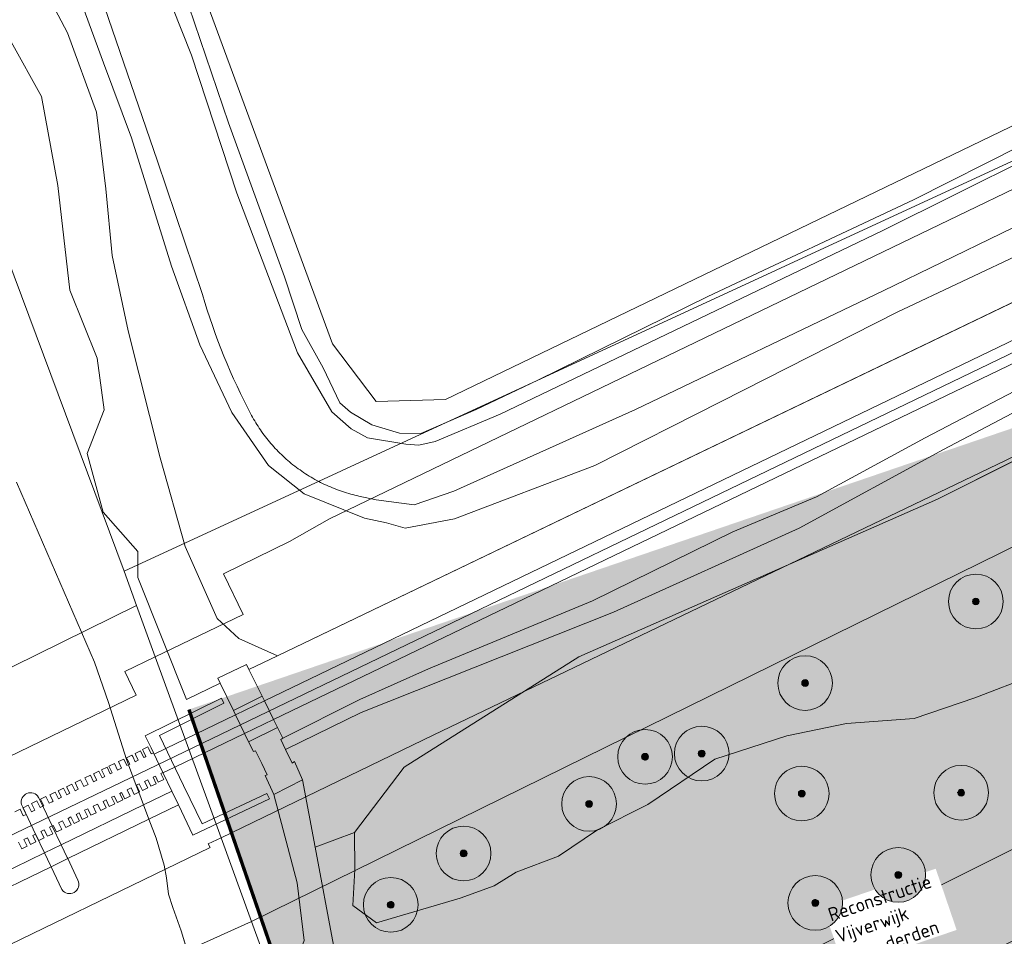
# Model space of a CAD drawing. Header units: millimetres. Extents: x 162876 to 168130, y 402614 to 405602.
# Tile 112 of 256: x 165189 to 165261, y 403763 to 403830. Entities that reach past the tile are written whole.
import ezdxf

# ---------------------------------------------------------------- set-up
doc = ezdxf.new("R2010")
doc.units = ezdxf.units.MM
doc.linetypes.add('X-CA190022.004-UO-TXT_Tekst 1op200_v0.1$0$AL-DETAILS', pattern=[5.2, 2, -1.2, 2])
for name, color, linetype, lineweight in [('X-CA190022.004-UO-BGT_Ondergrond$0$GE_006_Watergrens_Grens_GEM', 253, 'Continuous', 9), ('X-CA190022.004-UO-BGT_Ondergrond$0$GE_244_Taludlijn_Lijn_GEM', 253, 'Continuous', 9), ('X-CA190022.004-UO-BGT_Ondergrond$0$GE_251_SPRTrein_as_Lijn_GEM', 253, 'Continuous', 9), ('X-CA190022.004-UO-BGT_Ondergrond$0$GE_303_WGDSpoorbaan_Vlak_GEM', 253, 'Continuous', 9), ('X-CA190022.004-UO-BGT_Ondergrond$0$GE_314_WGDRijbaanLokaleweg_Vlak_GEM', 253, 'Continuous', 9), ('X-CA190022.004-UO-BGT_Ondergrond$0$GE_317_WGDVoetpad_Vlak_GEM', 253, 'Continuous', 9), ('X-CA190022.004-UO-BGT_Ondergrond$0$GE_318_WGDVoetpadoptrap_Vlak_GEM', 253, 'Continuous', 9), ('X-CA190022.004-UO-BGT_Ondergrond$0$GE_367_OWGBerm_groenvoorziening_grasenk_GEM', 253, 'Continuous', 9), ('X-CA190022.004-UO-BGT_Ondergrond$0$GE_415_OTDOpenverharding_betonelement_Vlak_GEM', 253, 'Continuous', 9), ('X-CA190022.004-UO-BGT_Ondergrond$0$GE_461_BTDGraslandoverig_Vlak_GEM', 253, 'Continuous', 9), ('X-CA190022.004-UO-BGT_Ondergrond$0$GE_476_BTDGraslandagrarisch_Vlak_GEM', 253, 'Continuous', 9), ('X-CA190022.004-UO-BGT_Ondergrond$0$GE_478_BTDGroenvoorziening_bosplantsoen_GEM', 253, 'Continuous', 9), ('X-CA190022.004-UO-BGT_Ondergrond$0$GE_504_WTDWaterloop_sloot_Vlak_GEM', 253, 'Continuous', 9), ('X-CA190022.004-UO-BGT_Ondergrond$0$GE_541_OWTOever_slootkant_Vlak_GEM', 253, 'Continuous', 9), ('X-CA190022.004-UO-BGT_Ondergrond$0$GE_701_OBDOverbrugging_dek_Vlak_GEM', 253, 'Continuous', 9), ('X-CA190022.004-UO-BGT_Ondergrond$0$GE_702_OBDOverbrugging_landhoofd_Vlak_GEM', 253, 'Continuous', 9), ('X-CA190022.004-UO-BGT_Ondergrond$0$GE_703_OBDOverbrugging_pijler_Vlak_GEM', 253, 'Continuous', 9), ('X-CA190022.004-UO-DWM_Beplanting_v0.1$0$B-WE-GR-BOOM-S AFKOMSTIG UIT BGT', 252, 'Continuous', 0), ('X-CA190022.004-UO-KAD_Percelen$0$B-WE-KG-GRENS_PERCEEL-GV', 150, 'Continuous', 9), ('X-CA190022.004-UO-TXT_Tekst 1op200_v0.1$0$X-XX-AL-T35', 7, 'Continuous', 35), ('X-CA190022.004-UO-TXT_Tekst 1op200_v0.1$0$X-XX-AL-VERWIJZING_DETAIL-G', 7, 'X-CA190022.004-UO-TXT_Tekst 1op200_v0.1$0$AL-DETAILS', 0)]:
    doc.layers.add(name, color=color, linetype=linetype, lineweight=lineweight)
doc.layers.add('X-CA190022.004-UO-DWM_Beplanting_v0.1$0$B-WE-GR-BOOM-S AFKOMSTIG UIT BOMENBESTAND GEMEENTE', color=252, linetype='Continuous')
doc.layers.add('X-CA190022.004-UO-TXT_Tekst 1op200_v0.1$0$X-XX-AL-VERWIJZING-V', color=253, linetype='Continuous', lineweight=0, transparency=0.4)
doc.styles.add('X-CA190022.004-UO-TXT_Tekst 1op200_v0.1$0$NLCS-ISO-M200-T35', font='NLCS-ISO.ttf', dxfattribs={"height": 0.7})

# ---------------------------------------------------------------- blocks, each defined once
blk = doc.blocks.new('X-CA190022.004-UO-DWM_Beplanting_v0.1$0$SGR-BOOM_01-SO')
at = {"linetype": 'ByBlock', "lineweight": 18}
h = blk.add_hatch(color=0, dxfattribs=at)
h.dxf.hatch_style = 1
edge = h.paths.add_edge_path()
edge.add_arc((0, 0), 0.25, 0, 360)
at = {"color": 0, "linetype": 'ByBlock', "lineweight": 18}
for radius in [2, 0.25]:
    blk.add_circle((0, 0), radius, dxfattribs=at)
blk = doc.blocks.new('X-CA190022.004-UO-DWM_Beplanting_v0.1$0$IMGEOBoom')
at = {"transparency": 33554457}
h = blk.add_hatch(color=256, dxfattribs=at)
h.dxf.hatch_style = 1
edge = h.paths.add_edge_path()
edge.add_arc((0, 0), 100, 0, 360)
edge = h.paths.add_edge_path(flags=17)
edge.add_arc((0, 0), 12.5, 0, 360)
h = blk.add_hatch()
h.set_pattern_fill('ANGLE', color=256)
h.set_pattern_definition([(0, (0, 0), (0, 6.985), [5.08, -1.905]), (90, (0, 0), (-6.985, 4e-16), [5.08, -1.905])])
edge = h.paths.add_edge_path(flags=17)
edge.add_arc((0, 0), 12.5, 0, 360)
at = {"xscale": 50, "yscale": 50, "zscale": 50}
blk.add_blockref('X-CA190022.004-UO-DWM_Beplanting_v0.1$0$SGR-BOOM_01-SO', (0, 0), dxfattribs=at)

msp = doc.modelspace()

# ---------------------------------------------------------------- hatches: boundary and pattern name
at = {"layer": 'X-CA190022.004-UO-TXT_Tekst 1op200_v0.1$0$X-XX-AL-VERWIJZING-V'}
h = msp.add_hatch(color=256, dxfattribs=at)
h.dxf.hatch_style = 1
h.paths.add_polyline_path([(165302.209, 403758.452), (165298.044, 403756.354), (165275.564, 403800.976), (165285.905, 403806.186), (165285.128, 403808.459), (165201.445, 403779.876), (165209.977, 403755.179), (165220.83, 403721.042), (165305.15, 403749.843)])

# ---------------------------------------------------------------- linework, layer by layer
at = {"layer": 'X-CA190022.004-UO-BGT_Ondergrond$0$GE_006_Watergrens_Grens_GEM'}
for p, q in [((165190.662, 403824.707), (165188.431, 403828.7)), ((165191.863, 403818.213), (165190.662, 403824.707)), ((165192.721, 403810.543), (165191.863, 403818.213)), ((165194.743, 403805.572), (165192.721, 403810.543)), ((165195.235, 403801.804), (165194.743, 403805.572)), ((165194.009, 403798.612), (165195.235, 403801.804)), ((165195.174, 403794.313), (165194.009, 403798.612)), ((165188.82, 403796.502), (165194.526, 403783.344)), ((165194.526, 403783.344), (165188.82, 403796.502)), ((165197.718, 403791.441), (165195.174, 403794.313)), ((165197.697, 403789.536), (165197.718, 403791.441)), ((165201.273, 403780.615), (165197.697, 403789.536)), ((165194.526, 403783.344), (165195.565, 403780.385)), ((165195.565, 403780.385), (165194.526, 403783.344)), ((165203.734, 403781.797), (165201.273, 403780.615)), ((165204.707, 403779.792), (165203.734, 403781.797)), ((165195.565, 403780.385), (165196.874, 403776.215)), ((165196.874, 403776.215), (165195.565, 403780.385)), ((165198.25, 403777.96), (165203.84, 403780.71)), ((165204, 403780.34), (165199.29, 403777.97)), ((165203.84, 403780.71), (165204, 403780.34)), ((165204.855, 403779.487), (165204.707, 403779.792)), ((165205.512, 403778.131), (165204.855, 403779.487)), ((165198.671, 403777.08), (165198.25, 403777.96)), ((165199.29, 403777.97), (165201.059, 403774.324)), ((165205.813, 403777.511), (165205.512, 403778.131)), ((165206.158, 403776.801), (165205.813, 403777.511)), ((165198.851, 403776.704), (165198.671, 403777.08)), ((165199.54, 403775.265), (165198.851, 403776.704)), ((165206.327, 403776.848), (165206.158, 403776.801)), ((165206.771, 403775.921), (165206.327, 403776.848)), ((165196.874, 403776.215), (165197.022, 403775.822)), ((165197.022, 403775.822), (165196.874, 403776.215)), ((165197.022, 403775.822), (165197.591, 403774.314)), ((165197.591, 403774.314), (165197.022, 403775.822)), ((165200.192, 403773.903), (165199.54, 403775.265)), ((165207.167, 403775.095), (165206.771, 403775.921)), ((165207.032, 403775.052), (165207.167, 403775.095)), ((165207.659, 403773.667), (165207.032, 403775.052)), ((165197.591, 403774.314), (165197.774, 403773.83)), ((165197.774, 403773.83), (165197.591, 403774.314)), ((165197.774, 403773.83), (165198.125, 403772.9)), ((165198.125, 403772.9), (165197.774, 403773.83)), ((165200.675, 403772.895), (165200.192, 403773.903)), ((165201.059, 403774.324), (165201.547, 403773.318)), ((165190.45, 403773.45), (165190.577, 403773.183)), ((165190.577, 403773.183), (165190.76, 403772.799)), ((165201.547, 403773.318), (165202.42, 403771.52)), ((165207.33, 403773.35), (165201.73, 403770.69)), ((165202.42, 403771.52), (165207.14, 403773.74)), ((165207.14, 403773.74), (165207.33, 403773.35)), ((165209.353, 403767.195), (165207.659, 403773.667)), ((165189.31, 403772.696), (165189.199, 403772.931)), ((165190.223, 403770.769), (165189.31, 403772.696)), ((165190.76, 403772.799), (165190.8, 403772.714)), ((165190.8, 403772.714), (165191.444, 403771.359)), ((165198.125, 403772.9), (165198.522, 403771.85)), ((165198.522, 403771.85), (165198.125, 403772.9)), ((165201.73, 403770.69), (165200.675, 403772.895)), ((165198.522, 403771.85), (165199.043, 403770.463)), ((165199.043, 403770.463), (165198.522, 403771.85)), ((165191.444, 403771.359), (165191.446, 403771.353)), ((165191.446, 403771.353), (165192.1, 403769.977)), ((165190.225, 403770.765), (165190.223, 403770.769)), ((165190.88, 403769.384), (165190.225, 403770.765)), ((165199.043, 403770.463), (165199.628, 403768.481)), ((165199.628, 403768.481), (165199.043, 403770.463)), ((165192.1, 403769.977), (165192.536, 403769.06)), ((165191.313, 403768.469), (165190.88, 403769.384)), ((165192.536, 403769.06), (165192.58, 403768.967)), ((165192.58, 403768.967), (165193.33, 403767.389)), ((165191.358, 403768.373), (165191.313, 403768.469)), ((165192.15, 403766.7), (165191.358, 403768.373)), ((165199.628, 403768.481), (165199.806, 403767.571)), ((165199.806, 403767.571), (165199.628, 403768.481)), ((165199.806, 403767.571), (165199.958, 403766.382)), ((165199.958, 403766.382), (165199.806, 403767.571)), ((165209.887, 403762.986), (165209.353, 403767.195)), ((165199.958, 403766.382), (165200.259, 403765.394)), ((165200.259, 403765.394), (165199.958, 403766.382)), ((165200.259, 403765.394), (165200.888, 403763.696)), ((165200.888, 403763.696), (165200.259, 403765.394)), ((165200.888, 403763.696), (165201.49, 403761.662)), ((165201.49, 403761.662), (165200.888, 403763.696))]:
    msp.add_line(p, q, dxfattribs=at)
at = {"layer": 'X-CA190022.004-UO-BGT_Ondergrond$0$GE_006_Watergrens_Grens_GEM', "extrusion": (0, 0, -1)}
for centre, radius, start, end in [((-165189.861, 403773.101), 0.684, 345.58132, 149.35467), ((-165192.712, 403767.093), 0.685, 154.38791, 325.05093)]:
    msp.add_arc(centre, radius, start, end, dxfattribs=at)
at = {"layer": 'X-CA190022.004-UO-BGT_Ondergrond$0$GE_244_Taludlijn_Lijn_GEM'}
for p, q in [((165207.914, 403783.806), (165464.701, 403907.211)), ((165256.206, 403795.263), (165272.912, 403803.643)), ((165229.972, 403783.719), (165256.206, 403795.263)), ((165205.831, 403782.805), (165207.914, 403783.806)), ((165217.185, 403775.662), (165229.972, 403783.719)), ((165201.273, 403780.615), (165203.734, 403781.797)), ((165213.554, 403770.879), (165217.185, 403775.662))]:
    msp.add_line(p, q, dxfattribs=at)
at = {"layer": 'X-CA190022.004-UO-BGT_Ondergrond$0$GE_251_SPRTrein_as_Lijn_GEM'}
for p, q in [((165206.967, 403780.505), (165459.506, 403902.202)), ((165207.634, 403779.154), (165460.152, 403900.711)), ((165199.759, 403776.134), (165309.412, 403828.969)), ((165204.855, 403779.487), (165206.967, 403780.505)), ((165199.748, 403777.026), (165204.855, 403779.487)), ((165205.512, 403778.131), (165207.634, 403779.154)), ((165200.406, 403775.671), (165205.512, 403778.131)), ((165198.894, 403776.615), (165199.748, 403777.026)), ((165181.248, 403767.216), (165199.759, 403776.134)), ((165199.544, 403775.255), (165200.406, 403775.671))]:
    msp.add_line(p, q, dxfattribs=at)
at = {"layer": 'X-CA190022.004-UO-BGT_Ondergrond$0$GE_303_WGDSpoorbaan_Vlak_GEM', "flags": 128}
for points in [[(165188.701, 403772.402), (165189.096, 403772.593), (165189.33, 403772.109), (165189.534, 403772.207), (165189.3, 403772.691), (165189.31, 403772.696), (165189.695, 403772.882), (165189.928, 403772.398), (165190.169, 403772.514), (165189.935, 403772.998), (165190.33, 403773.188), (165190.564, 403772.704), (165190.76, 403772.799), (165190.824, 403772.83), (165190.59, 403773.314), (165190.985, 403773.505), (165191.219, 403773.02), (165191.429, 403773.122), (165191.511, 403773.161), (165191.277, 403773.646), (165191.672, 403773.836), (165191.906, 403773.352), (165192.116, 403773.454), (165191.882, 403773.938), (165192.277, 403774.128), (165192.511, 403773.644), (165192.724, 403773.747), (165192.491, 403774.231), (165192.886, 403774.422), (165193.119, 403773.938), (165193.352, 403774.05), (165193.118, 403774.534), (165193.513, 403774.725), (165193.747, 403774.241), (165194.075, 403774.399), (165193.841, 403774.883), (165194.236, 403775.073), (165194.469, 403774.589), (165194.662, 403774.682), (165194.696, 403774.699), (165194.463, 403775.183), (165194.857, 403775.373), (165195.091, 403774.889), (165195.292, 403774.986), (165195.059, 403775.471), (165195.453, 403775.661), (165195.687, 403775.177), (165195.831, 403775.247), (165195.598, 403775.731), (165195.992, 403775.921), (165196.226, 403775.437), (165196.518, 403775.578), (165196.284, 403776.062), (165196.679, 403776.253), (165196.913, 403775.769), (165197.022, 403775.822), (165197.119, 403775.868), (165196.937, 403776.245), (165196.886, 403776.352), (165197.28, 403776.543), (165197.332, 403776.436), (165197.514, 403776.059), (165197.741, 403776.168), (165197.559, 403776.545), (165197.507, 403776.652), (165197.902, 403776.843), (165197.954, 403776.735), (165198.135, 403776.359), (165198.21, 403776.395), (165198.3, 403776.438), (165198.119, 403776.814), (165198.052, 403776.952), (165198.447, 403777.143), (165198.513, 403777.004), (165198.695, 403776.629), (165198.851, 403776.704), (165199.54, 403775.265), (165199.388, 403775.193), (165199.602, 403774.749), (165199.207, 403774.558), (165198.993, 403775.002), (165198.829, 403774.923), (165199.057, 403774.449), (165198.662, 403774.258), (165198.434, 403774.732), (165198.207, 403774.623), (165198.436, 403774.149), (165198.041, 403773.958), (165197.812, 403774.432), (165197.606, 403774.332), (165197.834, 403773.859), (165197.774, 403773.83), (165197.44, 403773.668), (165197.211, 403774.142), (165196.919, 403774.001), (165197.148, 403773.527), (165196.753, 403773.337), (165196.524, 403773.811), (165196.38, 403773.741), (165196.609, 403773.267), (165196.214, 403773.077), (165195.985, 403773.55), (165195.784, 403773.453), (165196.013, 403772.98), (165195.618, 403772.789), (165195.389, 403773.263), (165195.162, 403773.153), (165195.391, 403772.679), (165194.996, 403772.489), (165194.768, 403772.963), (165194.44, 403772.805), (165194.668, 403772.331), (165194.274, 403772.14), (165194.045, 403772.614), (165193.812, 403772.502), (165194.041, 403772.028), (165193.646, 403771.837), (165193.418, 403772.311), (165193.204, 403772.208), (165193.433, 403771.734), (165193.038, 403771.544), (165192.809, 403772.017), (165192.599, 403771.916)], [(165192.599, 403771.916), (165192.827, 403771.442), (165192.433, 403771.252), (165192.204, 403771.725), (165191.912, 403771.584), (165192.14, 403771.111), (165191.746, 403770.92), (165191.517, 403771.394), (165191.444, 403771.359), (165191.257, 403771.268), (165191.485, 403770.794), (165191.091, 403770.604), (165190.862, 403771.078), (165190.622, 403770.962), (165190.85, 403770.488), (165190.455, 403770.297), (165190.227, 403770.771), (165190.223, 403770.769), (165190.023, 403770.673), (165190.251, 403770.199), (165189.857, 403770.008), (165189.628, 403770.482), (165189.378, 403770.362), (165189.607, 403769.888), (165189.212, 403769.697), (165188.983, 403770.171)]]:
    msp.add_lwpolyline(points, dxfattribs=at)
at = {"layer": 'X-CA190022.004-UO-BGT_Ondergrond$0$GE_314_WGDRijbaanLokaleweg_Vlak_GEM', "flags": 128}
for points in [[(165310.202, 403787.211), (165310.008, 403787.114), (165308.254, 403786.237), (165297.275, 403780.744), (165296.379, 403780.296), (165295.456, 403779.834), (165294.562, 403779.387), (165268.62, 403766.41), (165265.86, 403765.029), (165252.758, 403758.475), (165252.57, 403758.381), (165246.135, 403755.162), (165246.096, 403755.142), (165234.414, 403749.298), (165231.732, 403754.658), (165317.94, 403797.77), (165450.872, 403862.295)], [(165209.325, 403761.436), (165209.887, 403762.986), (165209.353, 403767.195), (165207.659, 403773.667), (165209.755, 403774.729), (165210.682, 403769.804)], [(165210.682, 403769.804), (165212.031, 403762.643), (165212.922, 403761.2)]]:
    msp.add_lwpolyline(points, dxfattribs=at)
at = {"layer": 'X-CA190022.004-UO-BGT_Ondergrond$0$GE_317_WGDVoetpad_Vlak_GEM', "flags": 128}
for points in [[(165355.936, 403847.398), (165319.561, 403829.744), (165299.899, 403820.627), (165286.904, 403814.465), (165277.579, 403809.919), (165256.652, 403798.902), (165246.094, 403793.15), (165232.508, 403786.987), (165214.047, 403779.662), (165208.509, 403776.963), (165208.16, 403777.689), (165208.313, 403777.778), (165213.949, 403780.601), (165218.964, 403782.861), (165230.972, 403787.816), (165241.242, 403792.881), (165247.366, 403795.437), (165255.308, 403799.755), (165284.196, 403814.846), (165293.243, 403818.777), (165325.329, 403834.292)], [(165200.675, 403772.895), (165198.522, 403771.85), (165192.58, 403768.967), (165191.358, 403768.373), (165186.013, 403765.779), (165183.186, 403764.408), (165183.148, 403764.389), (165182.659, 403765.395), (165185.38, 403766.715), (165190.88, 403769.384), (165192.1, 403769.977), (165198.125, 403772.9), (165200.192, 403773.903), (165200.675, 403772.895)]]:
    msp.add_lwpolyline(points, dxfattribs=at)
at = {"layer": 'X-CA190022.004-UO-BGT_Ondergrond$0$GE_318_WGDVoetpadoptrap_Vlak_GEM', "flags": 128}
for points in [[(165205.831, 403782.805), (165206.793, 403780.855), (165204.707, 403779.792), (165203.734, 403781.797), (165203.556, 403782.163), (165205.649, 403783.173), (165205.831, 403782.805)], [(165208.509, 403776.963), (165208.99, 403775.962), (165209.161, 403776.066), (165209.755, 403774.729), (165207.659, 403773.667), (165207.032, 403775.052), (165207.167, 403775.095), (165206.771, 403775.921), (165206.327, 403776.848), (165206.158, 403776.801), (165205.813, 403777.511), (165207.932, 403778.55), (165208.313, 403777.778), (165208.16, 403777.689), (165208.509, 403776.963)]]:
    msp.add_lwpolyline(points, dxfattribs=at)
at = {"layer": 'X-CA190022.004-UO-BGT_Ondergrond$0$GE_367_OWGBerm_groenvoorziening_grasenk_GEM', "flags": 128}
for points in [[(165293.243, 403818.777), (165284.196, 403814.846), (165255.308, 403799.755), (165247.366, 403795.437), (165241.242, 403792.881), (165230.972, 403787.816), (165218.964, 403782.861), (165213.949, 403780.601), (165208.313, 403777.778), (165207.932, 403778.55), (165207.634, 403779.154), (165206.967, 403780.505), (165206.793, 403780.855), (165205.831, 403782.805), (165207.914, 403783.806), (165464.701, 403907.211), (165473.164, 403911.845), (165493.413, 403921.777), (165496.769, 403924.303), (165499.833, 403927.674), (165503.305, 403931.968)], [(165503.305, 403931.968), (165499.833, 403927.674), (165496.769, 403924.303), (165493.413, 403921.777), (165473.164, 403911.845), (165464.701, 403907.211), (165207.914, 403783.806)], [(165458.165, 403865.835), (165453.492, 403863.567), (165450.872, 403862.295), (165317.94, 403797.77), (165231.732, 403754.658), (165230.844, 403754.214), (165229.928, 403753.755), (165229.746, 403753.668)], [(165326.253, 403830.4), (165299.601, 403817.378), (165272.912, 403803.643), (165256.206, 403795.263), (165229.972, 403783.719), (165217.185, 403775.662), (165213.554, 403770.879), (165210.682, 403769.804), (165209.755, 403774.729), (165209.161, 403776.066), (165208.99, 403775.962), (165208.509, 403776.963), (165214.047, 403779.662), (165232.508, 403786.987), (165246.094, 403793.15), (165256.652, 403798.902), (165277.579, 403809.919), (165286.904, 403814.465), (165299.899, 403820.627), (165319.561, 403829.744), (165355.936, 403847.398)], [(165207.914, 403783.806), (165205.088, 403785.059), (165203.501, 403786.527), (165201.159, 403791.806), (165199.334, 403798.275), (165196.992, 403807.562), (165195.841, 403813.078), (165195.365, 403817.96), (165194.69, 403823.556), (165192.56, 403829.364), (165190.734, 403832.856), (165188.459, 403836.481)], [(165192.289, 403835.106), (165195.197, 403827.174), (165197.254, 403821.698), (165200.178, 403812.3), (165202.253, 403806.54), (165204.579, 403801.607), (165207.277, 403797.733), (165209.875, 403795.641), (165214.29, 403793.861), (165215.899, 403793.522), (165217.266, 403793.138), (165220.866, 403793.814), (165231.133, 403797.735), (165240.381, 403802.413), (165253.267, 403808.932), (165277.035, 403820.147), (165293.207, 403828.305), (165310.981, 403836.343)], [(165212.922, 403761.2), (165212.031, 403762.643), (165210.682, 403769.804), (165213.554, 403770.879), (165213.574, 403768.176), (165213.429, 403765.551), (165215.161, 403764.268), (165221.296, 403766.079), (165223.774, 403766.97), (165225.38, 403767.991), (165228.473, 403769.152), (165231.342, 403771.064), (165235.029, 403772.926), (165239.924, 403776.251), (165245.195, 403777.942), (165249.541, 403778.853), (165254.515, 403779.219), (165258.938, 403780.738), (165263.25, 403782.39)]]:
    msp.add_lwpolyline(points, dxfattribs=at)
at = {"layer": 'X-CA190022.004-UO-BGT_Ondergrond$0$GE_415_OTDOpenverharding_betonelement_Vlak_GEM', "flags": 128}
msp.add_lwpolyline([(165206.967, 403780.505), (165207.634, 403779.154), (165207.932, 403778.55), (165205.813, 403777.511), (165205.512, 403778.131), (165204.855, 403779.487), (165204.707, 403779.792), (165206.793, 403780.855), (165206.967, 403780.505)], dxfattribs=at)
at = {"layer": 'X-CA190022.004-UO-BGT_Ondergrond$0$GE_461_BTDGraslandoverig_Vlak_GEM', "flags": 128}
msp.add_lwpolyline([(165190.734, 403832.856), (165192.56, 403829.364), (165194.69, 403823.556), (165195.365, 403817.96), (165195.841, 403813.078), (165196.992, 403807.562), (165199.334, 403798.275), (165201.159, 403791.806), (165203.501, 403786.527), (165205.088, 403785.059), (165207.914, 403783.806), (165205.831, 403782.805), (165205.649, 403783.173), (165203.556, 403782.163), (165203.734, 403781.797), (165201.273, 403780.615), (165197.697, 403789.536), (165197.718, 403791.441), (165195.174, 403794.313), (165194.009, 403798.612), (165195.235, 403801.804), (165194.743, 403805.572), (165192.721, 403810.543), (165191.863, 403818.213), (165190.662, 403824.707), (165188.431, 403828.7)], dxfattribs=at)
at = {"layer": 'X-CA190022.004-UO-BGT_Ondergrond$0$GE_476_BTDGraslandagrarisch_Vlak_GEM', "flags": 128}
msp.add_lwpolyline([(165286.839, 403833), (165270.313, 403825.141), (165254.453, 403817.155), (165239.404, 403810.087), (165226.965, 403803.96), (165222.456, 403801.81), (165218.412, 403800.075), (165216.839, 403800.086), (165214.819, 403800.69), (165213.277, 403801.615), (165212.487, 403802.312), (165211.256, 403804.871), (165209.698, 403807.682), (165208.439, 403811.512), (165204.351, 403822.787), (165201.43, 403831.316)], dxfattribs=at)
at = {"layer": 'X-CA190022.004-UO-BGT_Ondergrond$0$GE_478_BTDGroenvoorziening_bosplantsoen_GEM', "flags": 128}
msp.add_lwpolyline([(165263.25, 403782.39), (165258.938, 403780.738), (165254.515, 403779.219), (165249.541, 403778.853), (165245.195, 403777.942), (165239.924, 403776.251), (165235.029, 403772.926), (165231.342, 403771.064), (165228.473, 403769.152), (165225.38, 403767.991), (165223.774, 403766.97), (165221.296, 403766.079), (165215.161, 403764.268), (165213.429, 403765.551), (165213.574, 403768.176), (165213.554, 403770.879), (165217.185, 403775.662), (165229.972, 403783.719), (165256.206, 403795.263), (165272.912, 403803.643)], dxfattribs=at)
at = {"layer": 'X-CA190022.004-UO-BGT_Ondergrond$0$GE_504_WTDWaterloop_sloot_Vlak_GEM', "flags": 128}
for points in [[(165196.976, 403839.889), (165197.383, 403838.449), (165201.642, 403827.735), (165204.951, 403817.636), (165209.399, 403805.955), (165211.911, 403801.66), (165213.317, 403800.413), (165214.511, 403799.743), (165217.322, 403799.28), (165218.276, 403799.21), (165219.449, 403799.478), (165224.209, 403801.476), (165252.205, 403814.913), (165268.282, 403822.912), (165284.53, 403830.827), (165302.427, 403839.131), (165317.766, 403846.622), (165333.626, 403854.136), (165349.516, 403861.577), (165368.563, 403870.62), (165389.757, 403880.801), (165394.37, 403883.117), (165410.855, 403890.87), (165432.998, 403901.193)], [(165269.493, 403818.897), (165252.245, 403810.509), (165234.111, 403801.821), (165220.815, 403795.842), (165217.935, 403794.851), (165215.137, 403795.214), (165213.883, 403795.49), (165213.733, 403795.524), (165213.583, 403795.56), (165213.433, 403795.598), (165213.284, 403795.638), (165213.134, 403795.68), (165212.985, 403795.724), (165212.836, 403795.77), (165212.687, 403795.818), (165212.538, 403795.869), (165212.39, 403795.921), (165212.243, 403795.976), (165212.095, 403796.032), (165211.949, 403796.091), (165211.803, 403796.152), (165211.657, 403796.214), (165211.512, 403796.279), (165211.368, 403796.346), (165211.224, 403796.415), (165211.081, 403796.486), (165210.939, 403796.559), (165210.798, 403796.634), (165210.658, 403796.711), (165210.519, 403796.79), (165210.38, 403796.87), (165210.243, 403796.953), (165210.107, 403797.038), (165209.971, 403797.124), (165209.837, 403797.213), (165209.704, 403797.303), (165209.573, 403797.395), (165209.442, 403797.489), (165209.313, 403797.585), (165209.185, 403797.682), (165209.059, 403797.781), (165208.933, 403797.882), (165208.81, 403797.985), (165208.687, 403798.089), (165208.567, 403798.195), (165208.447, 403798.302), (165208.329, 403798.411), (165208.213, 403798.521), (165208.099, 403798.633), (165207.986, 403798.746), (165207.874, 403798.861), (165207.765, 403798.977), (165207.657, 403799.094), (165207.551, 403799.213), (165207.446, 403799.333), (165207.344, 403799.454), (165207.243, 403799.576), (165207.144, 403799.7), (165207.047, 403799.824), (165206.951, 403799.95), (165206.858, 403800.076), (165206.766, 403800.204), (165206.676, 403800.333), (165206.588, 403800.462), (165206.502, 403800.592), (165206.418, 403800.723), (165206.336, 403800.855), (165206.256, 403800.988), (165206.178, 403801.121), (165206.102, 403801.255), (165206.028, 403801.39), (165205.752, 403801.919), (165205.483, 403802.451), (165205.221, 403802.988), (165204.965, 403803.527), (165204.715, 403804.07), (165204.473, 403804.616), (165204.237, 403805.166), (165204.008, 403805.718), (165203.786, 403806.273), (165203.571, 403806.83), (165203.363, 403807.39), (165203.163, 403807.953), (165202.969, 403808.518), (165202.782, 403809.085), (165202.602, 403809.654), (165202.43, 403810.225), (165199.157, 403819.98), (165194.729, 403832.857)], [(165188.82, 403796.502), (165194.526, 403783.344), (165195.565, 403780.385), (165196.874, 403776.215), (165197.022, 403775.822), (165197.591, 403774.314), (165197.774, 403773.83), (165198.125, 403772.9), (165198.522, 403771.85), (165199.043, 403770.463), (165199.628, 403768.481), (165199.806, 403767.571), (165199.958, 403766.382), (165200.259, 403765.394), (165200.888, 403763.696), (165201.49, 403761.662)], [(165190.45, 403773.45), (165190.577, 403773.183), (165190.76, 403772.799), (165190.8, 403772.714), (165191.444, 403771.359), (165191.446, 403771.353), (165192.1, 403769.977), (165192.536, 403769.06), (165192.58, 403768.967), (165193.33, 403767.389)], [(165189.31, 403772.696), (165189.199, 403772.931)], [(165192.15, 403766.7), (165191.358, 403768.373), (165191.313, 403768.469), (165190.88, 403769.384), (165190.225, 403770.765), (165190.223, 403770.769), (165189.31, 403772.696)]]:
    msp.add_lwpolyline(points, dxfattribs=at)
at = {"layer": 'X-CA190022.004-UO-BGT_Ondergrond$0$GE_504_WTDWaterloop_sloot_Vlak_GEM', "extrusion": (0, 0, -1)}
for centre, radius, start, end in [((-165189.861, 403773.101), 0.684, 345.58132, 149.35467), ((-165192.712, 403767.093), 0.685, 154.38791, 325.05093)]:
    msp.add_arc(centre, radius, start, end, dxfattribs=at)
at = {"layer": 'X-CA190022.004-UO-BGT_Ondergrond$0$GE_541_OWTOever_slootkant_Vlak_GEM', "flags": 128}
for points in [[(165284.53, 403830.827), (165268.282, 403822.912), (165252.205, 403814.913), (165224.209, 403801.476), (165219.449, 403799.478), (165218.276, 403799.21), (165217.322, 403799.28), (165214.511, 403799.743), (165213.317, 403800.413), (165211.911, 403801.66), (165209.399, 403805.955), (165204.951, 403817.636), (165201.642, 403827.735), (165197.383, 403838.449)], [(165310.981, 403836.343), (165293.207, 403828.305), (165277.035, 403820.147), (165253.267, 403808.932), (165240.381, 403802.413), (165231.133, 403797.735), (165220.866, 403793.814), (165217.266, 403793.138), (165215.899, 403793.522), (165214.29, 403793.861), (165209.875, 403795.641), (165207.277, 403797.733), (165204.579, 403801.607), (165202.253, 403806.54), (165200.178, 403812.3), (165197.254, 403821.698), (165195.197, 403827.174), (165192.289, 403835.106)], [(165201.43, 403831.316), (165204.351, 403822.787), (165208.439, 403811.512), (165209.698, 403807.682), (165211.256, 403804.871), (165212.487, 403802.312), (165213.277, 403801.615), (165214.819, 403800.69), (165216.839, 403800.086), (165218.412, 403800.075), (165222.456, 403801.81), (165226.965, 403803.96), (165239.404, 403810.087), (165254.453, 403817.155), (165270.313, 403825.141), (165286.839, 403833)], [(165194.729, 403832.857), (165199.157, 403819.98), (165202.43, 403810.225), (165202.602, 403809.654), (165202.782, 403809.085), (165202.969, 403808.518), (165203.163, 403807.953), (165203.363, 403807.39), (165203.571, 403806.83), (165203.786, 403806.273), (165204.008, 403805.718), (165204.237, 403805.166), (165204.473, 403804.616), (165204.715, 403804.07), (165204.965, 403803.527), (165205.221, 403802.988), (165205.483, 403802.451), (165205.752, 403801.919), (165206.028, 403801.39), (165206.102, 403801.255), (165206.178, 403801.121), (165206.256, 403800.988), (165206.336, 403800.855), (165206.418, 403800.723), (165206.502, 403800.592), (165206.588, 403800.462), (165206.676, 403800.333), (165206.766, 403800.204), (165206.858, 403800.076), (165206.951, 403799.95), (165207.047, 403799.824), (165207.144, 403799.7), (165207.243, 403799.576), (165207.344, 403799.454), (165207.446, 403799.333), (165207.551, 403799.213), (165207.657, 403799.094), (165207.765, 403798.977), (165207.874, 403798.861), (165207.986, 403798.746), (165208.099, 403798.633), (165208.213, 403798.521), (165208.329, 403798.411), (165208.447, 403798.302), (165208.567, 403798.195), (165208.687, 403798.089), (165208.81, 403797.985), (165208.933, 403797.882), (165209.059, 403797.781), (165209.185, 403797.682), (165209.313, 403797.585), (165209.442, 403797.489), (165209.573, 403797.395), (165209.704, 403797.303), (165209.837, 403797.213), (165209.971, 403797.124), (165210.107, 403797.038), (165210.243, 403796.953), (165210.38, 403796.87), (165210.519, 403796.79), (165210.658, 403796.711), (165210.798, 403796.634), (165210.939, 403796.559), (165211.081, 403796.486), (165211.224, 403796.415), (165211.368, 403796.346), (165211.512, 403796.279), (165211.657, 403796.214), (165211.803, 403796.152), (165211.949, 403796.091), (165212.095, 403796.032), (165212.243, 403795.976), (165212.39, 403795.921), (165212.538, 403795.869), (165212.687, 403795.818), (165212.836, 403795.77), (165212.985, 403795.724), (165213.134, 403795.68), (165213.284, 403795.638), (165213.433, 403795.598), (165213.583, 403795.56), (165213.733, 403795.524), (165213.883, 403795.49), (165215.137, 403795.214), (165217.935, 403794.851), (165220.815, 403795.842), (165234.111, 403801.821), (165252.245, 403810.509), (165269.493, 403818.897)], [(165188.431, 403828.7), (165190.662, 403824.707), (165191.863, 403818.213), (165192.721, 403810.543), (165194.743, 403805.572), (165195.235, 403801.804), (165194.009, 403798.612), (165195.174, 403794.313), (165197.718, 403791.441), (165197.697, 403789.536), (165201.273, 403780.615), (165203.734, 403781.797), (165204.707, 403779.792), (165204.855, 403779.487), (165205.512, 403778.131), (165205.813, 403777.511), (165206.158, 403776.801), (165206.327, 403776.848), (165206.771, 403775.921), (165207.167, 403775.095), (165207.032, 403775.052), (165207.659, 403773.667), (165209.353, 403767.195), (165209.887, 403762.986)], [(165201.49, 403761.662), (165200.888, 403763.696), (165200.259, 403765.394), (165199.958, 403766.382), (165199.806, 403767.571), (165199.628, 403768.481), (165199.043, 403770.463), (165198.522, 403771.85), (165198.125, 403772.9), (165197.774, 403773.83), (165197.591, 403774.314), (165197.022, 403775.822), (165196.874, 403776.215), (165195.565, 403780.385), (165194.526, 403783.344), (165188.82, 403796.502)], [(165201.73, 403770.69), (165200.675, 403772.895), (165200.192, 403773.903), (165199.54, 403775.265), (165198.851, 403776.704), (165198.671, 403777.08), (165198.25, 403777.96), (165203.84, 403780.71), (165204, 403780.34), (165199.29, 403777.97), (165201.059, 403774.324), (165201.547, 403773.318), (165202.42, 403771.52), (165207.14, 403773.74), (165207.33, 403773.35), (165201.73, 403770.69)]]:
    msp.add_lwpolyline(points, dxfattribs=at)
at = {"layer": 'X-CA190022.004-UO-BGT_Ondergrond$0$GE_701_OBDOverbrugging_dek_Vlak_GEM', "flags": 128}
for points in [[(165188.701, 403772.402), (165189.096, 403772.593), (165189.33, 403772.109), (165189.534, 403772.207), (165189.3, 403772.691), (165189.31, 403772.696), (165189.695, 403772.882), (165189.928, 403772.398), (165190.169, 403772.514), (165189.935, 403772.998), (165190.33, 403773.188), (165190.564, 403772.704), (165190.76, 403772.799), (165190.824, 403772.83), (165190.59, 403773.314), (165190.985, 403773.505), (165191.219, 403773.02), (165191.429, 403773.122), (165191.511, 403773.161), (165191.277, 403773.646), (165191.672, 403773.836), (165191.906, 403773.352), (165192.116, 403773.454), (165191.882, 403773.938), (165192.277, 403774.128), (165192.511, 403773.644), (165192.724, 403773.747), (165192.491, 403774.231), (165192.886, 403774.422), (165193.119, 403773.938), (165193.352, 403774.05), (165193.118, 403774.534), (165193.513, 403774.725), (165193.747, 403774.241), (165194.075, 403774.399), (165193.841, 403774.883), (165194.236, 403775.073), (165194.469, 403774.589), (165194.662, 403774.682), (165194.696, 403774.699), (165194.463, 403775.183), (165194.857, 403775.373), (165195.091, 403774.889), (165195.292, 403774.986), (165195.059, 403775.471), (165195.453, 403775.661), (165195.687, 403775.177), (165195.831, 403775.247), (165195.598, 403775.731), (165195.992, 403775.921), (165196.226, 403775.437), (165196.518, 403775.578), (165196.284, 403776.062), (165196.679, 403776.253), (165196.913, 403775.769), (165197.022, 403775.822), (165197.119, 403775.868), (165196.937, 403776.245), (165196.886, 403776.352), (165197.28, 403776.543), (165197.332, 403776.436), (165197.514, 403776.059), (165197.741, 403776.168), (165197.559, 403776.545), (165197.507, 403776.652), (165197.902, 403776.843), (165197.954, 403776.735), (165198.135, 403776.359), (165198.21, 403776.395), (165198.3, 403776.438), (165198.119, 403776.814), (165198.052, 403776.952), (165198.447, 403777.143), (165198.513, 403777.004), (165198.695, 403776.629), (165198.851, 403776.704), (165199.54, 403775.265), (165199.388, 403775.193), (165199.602, 403774.749), (165199.207, 403774.558), (165198.993, 403775.002), (165198.829, 403774.923), (165199.057, 403774.449), (165198.662, 403774.258), (165198.434, 403774.732), (165198.207, 403774.623), (165198.436, 403774.149), (165198.041, 403773.958), (165197.812, 403774.432), (165197.606, 403774.332), (165197.834, 403773.859), (165197.774, 403773.83), (165197.44, 403773.668), (165197.211, 403774.142), (165196.919, 403774.001), (165197.148, 403773.527), (165196.753, 403773.337), (165196.524, 403773.811), (165196.38, 403773.741), (165196.609, 403773.267), (165196.214, 403773.077), (165195.985, 403773.55), (165195.784, 403773.453), (165196.013, 403772.98), (165195.618, 403772.789), (165195.389, 403773.263), (165195.162, 403773.153), (165195.391, 403772.679), (165194.996, 403772.489), (165194.768, 403772.963), (165194.44, 403772.805), (165194.668, 403772.331), (165194.274, 403772.14), (165194.045, 403772.614), (165193.812, 403772.502), (165194.041, 403772.028), (165193.646, 403771.837), (165193.418, 403772.311), (165193.204, 403772.208), (165193.433, 403771.734), (165193.038, 403771.544), (165192.809, 403772.017), (165192.599, 403771.916)], [(165200.675, 403772.895), (165198.522, 403771.85), (165192.58, 403768.967), (165191.358, 403768.373), (165186.013, 403765.779), (165183.186, 403764.408), (165183.148, 403764.389), (165182.659, 403765.395), (165185.38, 403766.715), (165190.88, 403769.384), (165192.1, 403769.977), (165198.125, 403772.9), (165200.192, 403773.903), (165200.675, 403772.895)], [(165192.599, 403771.916), (165192.827, 403771.442), (165192.433, 403771.252), (165192.204, 403771.725), (165191.912, 403771.584), (165192.14, 403771.111), (165191.746, 403770.92), (165191.517, 403771.394), (165191.444, 403771.359), (165191.257, 403771.268), (165191.485, 403770.794), (165191.091, 403770.604), (165190.862, 403771.078), (165190.622, 403770.962), (165190.85, 403770.488), (165190.455, 403770.297), (165190.227, 403770.771), (165190.223, 403770.769), (165190.023, 403770.673), (165190.251, 403770.199), (165189.857, 403770.008), (165189.628, 403770.482), (165189.378, 403770.362), (165189.607, 403769.888), (165189.212, 403769.697), (165188.983, 403770.171)]]:
    msp.add_lwpolyline(points, dxfattribs=at)
at = {"layer": 'X-CA190022.004-UO-BGT_Ondergrond$0$GE_702_OBDOverbrugging_landhoofd_Vlak_GEM', "flags": 128}
msp.add_lwpolyline([(165204, 403780.34), (165199.29, 403777.97), (165201.059, 403774.324), (165201.547, 403773.318), (165202.42, 403771.52), (165207.14, 403773.74), (165207.33, 403773.35), (165201.73, 403770.69), (165200.675, 403772.895), (165200.192, 403773.903), (165199.54, 403775.265), (165198.851, 403776.704), (165198.671, 403777.08), (165198.25, 403777.96), (165203.84, 403780.71), (165204, 403780.34)], dxfattribs=at)
at = {"layer": 'X-CA190022.004-UO-BGT_Ondergrond$0$GE_703_OBDOverbrugging_pijler_Vlak_GEM', "flags": 128}
for points in [[(165190.45, 403773.45), (165190.577, 403773.183), (165190.76, 403772.799), (165190.8, 403772.714), (165191.444, 403771.359), (165191.446, 403771.353)], [(165192.15, 403766.7), (165191.358, 403768.373), (165191.313, 403768.469), (165190.88, 403769.384), (165190.225, 403770.765), (165190.223, 403770.769), (165189.31, 403772.696), (165189.199, 403772.931)], [(165191.446, 403771.353), (165192.1, 403769.977), (165192.536, 403769.06), (165192.58, 403768.967), (165193.33, 403767.389)]]:
    msp.add_lwpolyline(points, dxfattribs=at)
at = {"layer": 'X-CA190022.004-UO-BGT_Ondergrond$0$GE_703_OBDOverbrugging_pijler_Vlak_GEM', "extrusion": (0, 0, -1)}
for centre, radius, start, end in [((-165189.861, 403773.101), 0.684, 345.58132, 149.35467), ((-165192.712, 403767.093), 0.685, 154.38791, 325.05093)]:
    msp.add_arc(centre, radius, start, end, dxfattribs=at)
at = {"layer": 'X-CA190022.004-UO-KAD_Percelen$0$B-WE-KG-GRENS_PERCEEL-GV', "flags": 128}
for points in [[(165235.09, 403972.87), (165235.48, 403970.98), (165224.8, 403961.76), (165163.18, 403968.04), (165128.08, 403946.12), (165189.77, 403851.96), (165196.73, 403847.93), (165211.94, 403806.63), (165215.14, 403802.41), (165220.21, 403802.55), (165323.1, 403852.205), (165302.032, 403912.162), (165301.54, 403912.16), (165294.09, 403915.29), (165292.14, 403917.077), (165285.14, 403923.49), (165257.54, 403955.9), (165250.16, 403971.34)], [(165198.984, 403783.721), (165203.794, 403770.499), (165219.371, 403778.022), (165261.19, 403798.093), (165312.395, 403823.042), (165377.01, 403853.973), (165439.548, 403884.215), (165525.447, 403925.461), (165513.006, 403935.006), (165505.996, 403931.629), (165504.764, 403934.187), (165372.327, 403871.117), (165276.3, 403823), (165276.248, 403824.924), (165211.72, 403793.834), (165208.803, 403792.162), (165203.98, 403789.794), (165205.414, 403786.827)], [(165206.02, 403764.38), (165414.648, 403867.011), (165488.008, 403902.301), (165500.095, 403908.046), (165516.162, 403915.666), (165529.8, 403922.245), (165525.447, 403925.461), (165439.548, 403884.215), (165377.01, 403853.973), (165312.395, 403823.042), (165261.19, 403798.093), (165219.371, 403778.022), (165203.794, 403770.499)], [(165197.616, 403787.482), (165198.984, 403783.721), (165205.414, 403786.827), (165203.98, 403789.794), (165208.803, 403792.162), (165211.72, 403793.834), (165276.248, 403824.924), (165276.2, 403826.7), (165196.7, 403790)], [(164885.502, 403637.729), (164887.38, 403633.726), (164927.988, 403653.361), (165072.609, 403722.691), (165178.044, 403773.604), (165178.874, 403771.886), (165197.597, 403780.936), (165196.768, 403782.65), (165198.984, 403783.721), (165197.616, 403787.482), (165175.883, 403776.785), (165100.661, 403739.758), (165025.211, 403704.052), (164951.691, 403669.132)], [(164887.38, 403633.726), (164893.326, 403621.049), (164934.06, 403640.745), (165078.673, 403710.073), (165184.133, 403761.004), (165184.269, 403760.722), (165202.993, 403769.772), (165202.86, 403770.048), (165203.794, 403770.499), (165198.984, 403783.721), (165196.768, 403782.65), (165197.597, 403780.936), (165178.874, 403771.886), (165178.044, 403773.604), (165072.609, 403722.691), (164927.988, 403653.361)], [(164893.326, 403621.049), (164894.973, 403617.537), (164934.976, 403636.621), (164979.678, 403658.296), (165027.357, 403681.153), (165069.929, 403701.778), (165110.237, 403720.92), (165149.076, 403738.774), (165179.629, 403752.458), (165184.131, 403754.492), (165206.02, 403764.38), (165203.794, 403770.499), (165202.86, 403770.048), (165202.993, 403769.772), (165184.269, 403760.722), (165184.133, 403761.004), (165078.673, 403710.073), (164934.06, 403640.745)]]:
    msp.add_lwpolyline(points, close=True, dxfattribs=at)
for points in [[(165177.83, 403840.55), (165196.7, 403790), (165276.2, 403826.7), (165276.248, 403824.924), (165276.3, 403823), (165372.327, 403871.117), (165507.8, 403939), (165504.3, 403942.15), (165497.079, 403937.449), (165489.46, 403932.49), (165323.1, 403852.205), (165220.21, 403802.55), (165215.14, 403802.41), (165211.94, 403806.63), (165196.73, 403847.93), (165189.77, 403851.96), (165128.08, 403946.12)], [(165432.29, 403842.158), (165414.648, 403867.011), (165206.02, 403764.38), (165209.499, 403754.807), (165213.209, 403743.079), (165216.538, 403731.109), (165219.578, 403719.089), (165228.485, 403680.885), (165237.382, 403642.678), (165241.787, 403624.62), (165246.519, 403606.625)], [(165175.883, 403776.785), (165197.616, 403787.482), (165196.7, 403790), (165177.83, 403840.55)], [(165246.519, 403606.625), (165241.787, 403624.62), (165237.382, 403642.678), (165228.485, 403680.885), (165219.578, 403719.089), (165216.538, 403731.109), (165213.209, 403743.079), (165209.499, 403754.807), (165206.02, 403764.38), (165184.131, 403754.492)]]:
    msp.add_lwpolyline(points, dxfattribs=at)
at = {"layer": 'X-CA190022.004-UO-TXT_Tekst 1op200_v0.1$0$X-XX-AL-VERWIJZING_DETAIL-G', "const_width": 0.25, "flags": 128}
msp.add_lwpolyline([(165201.445, 403779.876), (165209.977, 403755.179), (165220.83, 403721.042)], dxfattribs=at)

# ---------------------------------------------------------------- block references
at = {"layer": 'X-CA190022.004-UO-DWM_Beplanting_v0.1$0$B-WE-GR-BOOM-S AFKOMSTIG UIT BGT', "xscale": 0.02, "yscale": 0.02, "zscale": 0.02}
for p in [(165259.016, 403787.777), (165246.526, 403781.813), (165234.816, 403776.417), (165238.961, 403776.655), (165246.283, 403773.731), (165257.942, 403773.791), (165230.721, 403772.972), (165221.543, 403769.346), (165216.207, 403765.591)]:
    msp.add_blockref('X-CA190022.004-UO-DWM_Beplanting_v0.1$0$IMGEOBoom', p, dxfattribs=at)
at = {"layer": 'X-CA190022.004-UO-DWM_Beplanting_v0.1$0$B-WE-GR-BOOM-S AFKOMSTIG UIT BOMENBESTAND GEMEENTE', "xscale": 0.02, "yscale": 0.02, "zscale": 0.02}
for p in [(165259.016, 403787.777), (165246.526, 403781.813), (165234.816, 403776.417), (165238.961, 403776.655), (165246.283, 403773.731), (165257.942, 403773.791), (165230.721, 403772.972), (165221.543, 403769.346), (165216.207, 403765.591)]:
    msp.add_blockref('X-CA190022.004-UO-DWM_Beplanting_v0.1$0$IMGEOBoom', p, dxfattribs=at)

# ---------------------------------------------------------------- next in the draw order: texts
at = {"layer": 'X-CA190022.004-UO-TXT_Tekst 1op200_v0.1$0$X-XX-AL-T35', "insert": (165248.1, 403765.297), "char_height": 1, "attachment_point": 1, "rotation": 18.86, "style": 'X-CA190022.004-UO-TXT_Tekst 1op200_v0.1$0$NLCS-ISO-M200-T35', "bg_fill": 3, "box_fill_scale": 1.2, "bg_fill_color": 256, "bg_fill_transparency": 0}
msp.add_mtext_dynamic_manual_height_columns('Reconstructie Vijverwijk door derden ', width=8.30126, gutter_width=8.75, heights=[0], dxfattribs=at)

# ---------------------------------------------------------------- next in the draw order: block references
at = {"layer": 'X-CA190022.004-UO-DWM_Beplanting_v0.1$0$B-WE-GR-BOOM-S AFKOMSTIG UIT BGT', "xscale": 0.02, "yscale": 0.02, "zscale": 0.02}
for p in [(165253.341, 403767.779), (165247.269, 403765.725)]:
    msp.add_blockref('X-CA190022.004-UO-DWM_Beplanting_v0.1$0$IMGEOBoom', p, dxfattribs=at)
at = {"layer": 'X-CA190022.004-UO-DWM_Beplanting_v0.1$0$B-WE-GR-BOOM-S AFKOMSTIG UIT BOMENBESTAND GEMEENTE', "xscale": 0.02, "yscale": 0.02, "zscale": 0.02}
for p in [(165253.341, 403767.779), (165247.269, 403765.725)]:
    msp.add_blockref('X-CA190022.004-UO-DWM_Beplanting_v0.1$0$IMGEOBoom', p, dxfattribs=at)

doc.saveas('drawing.dxf')
